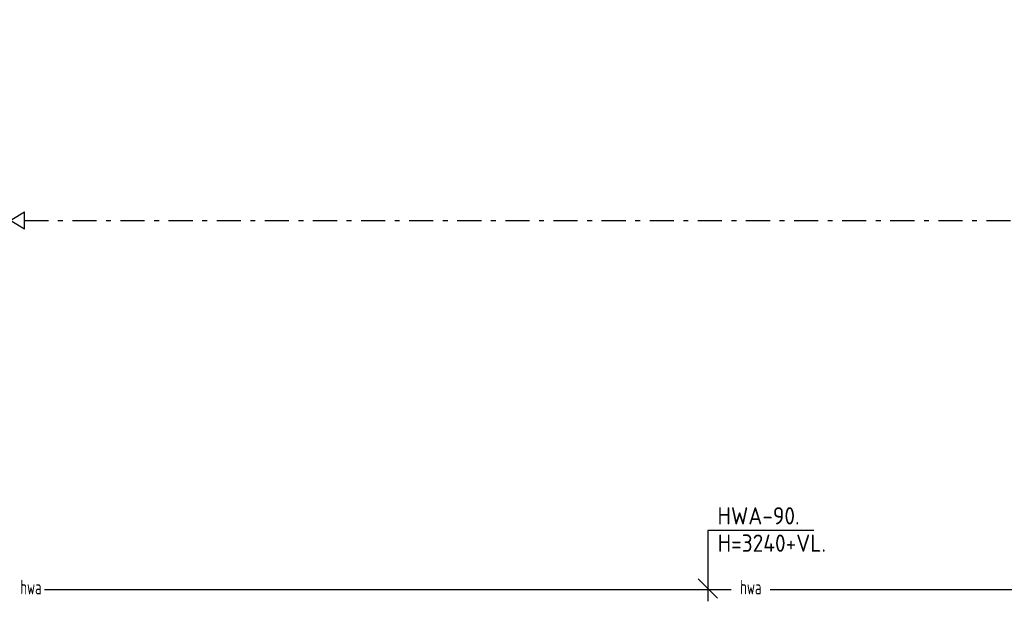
# Model space of a CAD drawing. Header units: millimetres. Extents: x -65800 to 21233, y -3661 to 50472.
# Tile 3 of 11: x -53693 to -43460, y 14842 to 20884. Entities that reach past the tile are written whole.
import ezdxf

# ---------------------------------------------------------------- set-up
doc = ezdxf.new("R2010")
doc.units = ezdxf.units.MM
doc.header["$LTSCALE"] = 50
doc.linetypes.add('2322109', pattern=[10, 5, -2, 1, -2])
for name, color, linetype in [('50', 3, 'Continuous'), ('SYM-W', 7, 'Continuous'), ('WL521---_D', 112, 'Continuous'), ('WL531---', 132, 'Continuous'), ('WL5420--_PERSL', 1, 'Continuous'), ('WL5501--_GKW-A', 4, 'Continuous')]:
    doc.layers.add(name, color=color, linetype=linetype)
doc.styles.add('ISO', font='ISO.SHX')

# ---------------------------------------------------------------- blocks, each defined once
blk = doc.blocks.new('3-01')
at = {"layer": 'SYM-W', "color": 2}
for p, q in [((-2.5, 1.5), (-2.5, -1.5)), ((-2.5, 1.5), (2.5, -1.5)), ((2.5, 1.5), (-2.5, -1.5)), ((2.5, 1.5), (2.5, -1.5))]:
    blk.add_line(p, q, dxfattribs=at)
blk = doc.blocks.new('W3-01A')
at = {"layer": 'SYM-W', "linetype": 'Continuous', "xscale": 0.75, "yscale": 0.75, "zscale": 0.75}
blk.add_blockref('3-01', (0, 0), dxfattribs=at)

msp = doc.modelspace()

# ---------------------------------------------------------------- linework, layer by layer
at = {"layer": '50', "color": 7}
for p, q in [((-46542, 15578), (-46542, 14842)), ((-45441, 15578), (-46542, 15578)), ((-46642, 15075), (-46442, 14875))]:
    msp.add_line(p, q, dxfattribs=at)
at = {"layer": 'WL521---_D'}
for p, q in [((-53435, 14966), (-46299, 14966)), ((-45892, 14966), (-39221, 14966))]:
    msp.add_line(p, q, dxfattribs=at)
at = {"layer": 'WL531---', "linetype": '2322109'}
msp.add_line((-53645, 18797), (-37580, 18797), dxfattribs=at)

# ---------------------------------------------------------------- block references
at = {"layer": 'WL5420--_PERSL', "linetype": 'Continuous', "xscale": 80, "yscale": 80, "zscale": 80, "rotation": 180}
msp.add_blockref('W3-01A', (-53794, 18797), dxfattribs=at)

# ---------------------------------------------------------------- texts
at = {"layer": '50', "color": 7, "style": 'ISO'}
for s, p in [('HWA-90.', (-46441, 15640)), ('H=3240+VL.', (-46439, 15356))]:
    msp.add_text(s, height=180, dxfattribs=at).set_placement(p)
at = {"layer": '50', "color": 7, "style": 'ISO', "width": 0.7}
for p in [(-53687, 14915), (-46206, 14915)]:
    msp.add_text('hwa', height=150, rotation=359.4545, dxfattribs=at).set_placement(p)
at = {"layer": 'WL5501--_GKW-A', "color": 7, "style": 'ISO'}
msp.add_text('h=3260+vl.', height=180, dxfattribs=at).set_placement((-54815, 20688))

doc.saveas('drawing.dxf')
